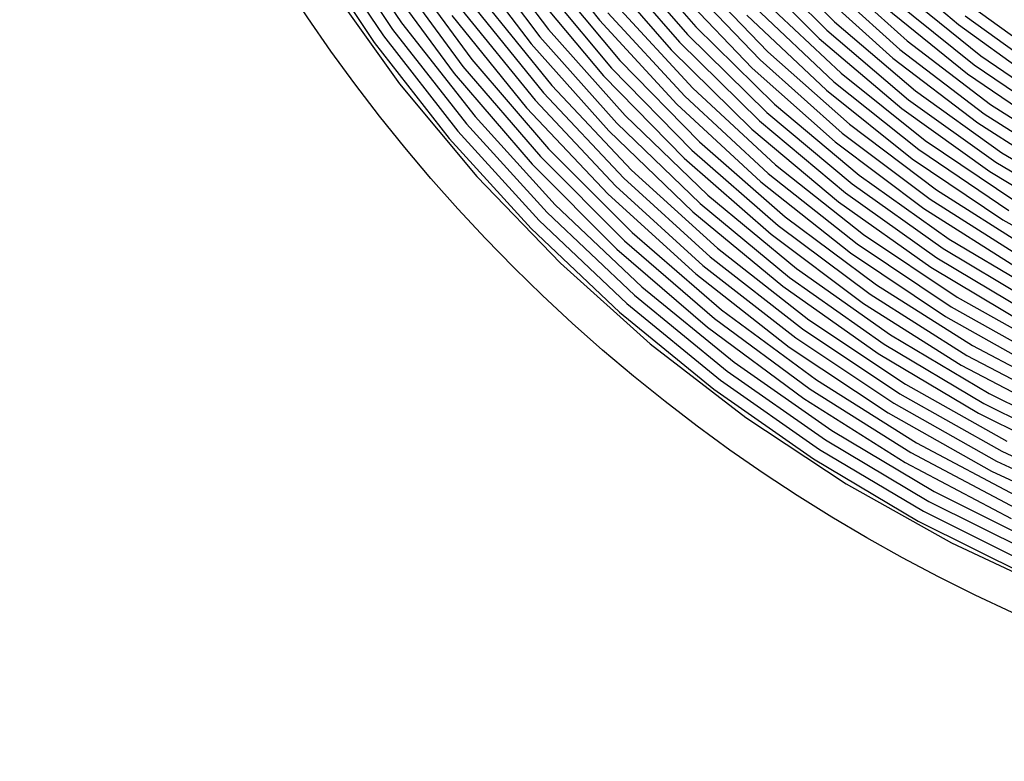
# Model space of a CAD drawing. Extents: x 0.63 to 8.47, y 0.57 to 6.57.
# Tile 1 of 45: x 0.63 to 2.38, y 0.57 to 1.89. Entities that reach past the tile are written whole.
import ezdxf

# ---------------------------------------------------------------- set-up
doc = ezdxf.new("R2010")
doc.units = 0

msp = doc.modelspace()

# ---------------------------------------------------------------- linework, layer by layer
at = {"layer": 'Default', "color": 5, "linetype": 'CONTINUOUS'}
for p, q in [((1.177508, 2.052902, -0.125), (1.296317, 1.875557, -0.125)), ((1.194492, 2.063419, -0.125), (1.312478, 1.887299, -0.125)), ((1.538733, 2.051682, -0.125), (1.664393, 1.891881, -0.125)), ((1.14354, 2.03187, -0.125), (1.263995, 1.852073, -0.125)), ((1.160524, 2.042386, -0.125), (1.280156, 1.863815, -0.125)), ((1.450344, 2.038015, -0.125), (1.574094, 1.875268, -0.125)), ((1.417665, 2.015029, -0.125), (1.543271, 1.849849, -0.125)), ((1.434004, 2.026522, -0.125), (1.558682, 1.862559, -0.125)), ((1.691502, 2.015905, -0.125), (1.8212, 1.866386, -0.125)), ((1.707085, 2.028404, -0.125), (1.83574, 1.880084, -0.125)), ((1.948666, 2.022678, -0.125), (2.0823, 1.888672, -0.125)), ((1.675919, 2.003406, -0.125), (1.80666, 1.852688, -0.125)), ((1.93397, 2.009148, -0.125), (2.068771, 1.873975, -0.125)), ((2.162755, 2.00483, -0.125), (2.302871, 1.884014, -0.125)), ((1.296165, 1.980038, -0.125), (1.421587, 1.809698, -0.125)), ((1.31267, 1.991291, -0.125), (1.437205, 1.822153, -0.125)), ((1.660337, 1.990906, -0.125), (1.792119, 1.838991, -0.125)), ((1.919273, 1.995619, -0.125), (2.055241, 1.859278, -0.125)), ((2.073047, 1.980223, -0.125), (2.211663, 1.855054, -0.125)), ((1.27966, 1.968785, -0.125), (1.405969, 1.797243, -0.125)), ((1.555294, 1.962903, -0.125), (1.686162, 1.806557, -0.125)), ((1.571083, 1.97514, -0.125), (1.700955, 1.819981, -0.125)), ((1.814768, 1.96241, -0.125), (1.950119, 1.821126, -0.125)), ((1.82972, 1.975657, -0.125), (1.963957, 1.835532, -0.125)), ((2.05907, 1.965951, -0.125), (2.19893, 1.839662, -0.125)), ((1.184175, 1.953142, -0.125), (1.30898, 1.778697, -0.125)), ((1.539505, 1.950665, -0.125), (1.671369, 1.793133, -0.125)), ((1.799816, 1.949163, -0.125), (1.936281, 1.806719, -0.125)), ((2.045094, 1.951678, -0.125), (2.186196, 1.82427, -0.125)), ((2.199468, 1.944362, -0.125), (2.342625, 1.828424, -0.125)), ((1.450103, 1.936223, -0.125), (1.579993, 1.775648, -0.125)), ((1.954883, 1.928976, -0.125), (2.094334, 1.797452, -0.125)), ((2.18627, 1.929366, -0.125), (2.330747, 1.812363, -0.125)), ((1.41814, 1.912253, -0.125), (1.549934, 1.749329, -0.125)), ((1.434122, 1.924238, -0.125), (1.564963, 1.762489, -0.125)), ((1.694773, 1.917828, -0.125), (1.830468, 1.770667, -0.125)), ((1.940615, 1.914995, -0.125), (2.081253, 1.782355, -0.125)), ((2.173072, 1.914371, -0.125), (2.318868, 1.796302, -0.125)), ((2.327589, 1.915403, -0.125), (2.474802, 1.809075, -0.125)), ((1.402159, 1.900268, -0.125), (1.534905, 1.73617, -0.125)), ((1.664393, 1.891881, -0.125), (1.802217, 1.742416, -0.125)), ((1.679583, 1.904854, -0.125), (1.816342, 1.756542, -0.125)), ((1.926346, 1.901015, -0.125), (2.068171, 1.767258, -0.125)), ((2.31523, 1.899709, -0.125), (2.463838, 1.792376, -0.125)), ((1.296317, 1.875557, -0.125), (1.42791, 1.707456, -0.125)), ((1.312478, 1.887299, -0.125), (1.44316, 1.720359, -0.125)), ((1.574094, 1.875268, -0.125), (1.709951, 1.722458, -0.125)), ((1.83574, 1.880084, -0.125), (1.975787, 1.74244, -0.125)), ((2.068771, 1.873975, -0.125), (2.214291, 1.750382, -0.125)), ((2.0823, 1.888672, -0.125), (2.22656, 1.766146, -0.125)), ((2.302871, 1.884014, -0.125), (2.452874, 1.775677, -0.125)), ((1.280156, 1.863815, -0.125), (1.41266, 1.694553, -0.125)), ((1.558682, 1.862559, -0.125), (1.695558, 1.708606, -0.125)), ((1.8212, 1.866386, -0.125), (1.962381, 1.72763, -0.125)), ((2.055241, 1.859278, -0.125), (2.202021, 1.734618, -0.125)), ((1.263995, 1.852073, -0.125), (1.397411, 1.68165, -0.125)), ((1.543271, 1.849849, -0.125), (1.681165, 1.694754, -0.125)), ((1.792119, 1.838991, -0.125), (1.935569, 1.698011, -0.125)), ((1.80666, 1.852688, -0.125), (1.948975, 1.712821, -0.125)), ((2.19893, 1.839662, -0.125), (2.348884, 1.725507, -0.125)), ((2.211663, 1.855054, -0.125), (2.360285, 1.74191, -0.125)), ((1.437205, 1.822153, -0.125), (1.574042, 1.662781, -0.125)), ((1.963957, 1.835532, -0.125), (2.109048, 1.70665, -0.125)), ((2.186196, 1.82427, -0.125), (2.337483, 1.709103, -0.125)), ((2.342625, 1.828424, -0.125), (2.495118, 1.725031, -0.125)), ((1.421587, 1.809698, -0.125), (1.559399, 1.649193, -0.125)), ((1.686162, 1.806557, -0.125), (1.828765, 1.660809, -0.125)), ((1.700955, 1.819981, -0.125), (1.842474, 1.67534, -0.125)), ((1.936281, 1.806719, -0.125), (2.083781, 1.675703, -0.125)), ((1.950119, 1.821126, -0.125), (2.096415, 1.691177, -0.125)), ((2.330747, 1.812363, -0.125), (2.484644, 1.708021, -0.125)), ((1.405969, 1.797243, -0.125), (1.544755, 1.635606, -0.125)), ((1.671369, 1.793133, -0.125), (1.815057, 1.646279, -0.125)), ((2.094334, 1.797452, -0.125), (2.244058, 1.67772, -0.125)), ((2.318868, 1.796302, -0.125), (2.474171, 1.691011, -0.125)), ((1.30898, 1.778697, -0.125), (1.446186, 1.613827, -0.125)), ((1.579993, 1.775648, -0.125), (1.721667, 1.625343, -0.125)), ((1.830468, 1.770667, -0.125), (1.977304, 1.634593, -0.125)), ((2.081253, 1.782355, -0.125), (2.232251, 1.661607, -0.125)), ((1.564963, 1.762489, -0.125), (1.707676, 1.611084, -0.125)), ((1.816342, 1.756542, -0.125), (1.964331, 1.619403, -0.125)), ((2.068171, 1.767258, -0.125), (2.220443, 1.645494, -0.125)), ((2.22656, 1.766146, -0.125), (2.380463, 1.655939, -0.125)), ((1.534905, 1.73617, -0.125), (1.679694, 1.582568, -0.125)), ((1.549934, 1.749329, -0.125), (1.693685, 1.596826, -0.125)), ((1.802217, 1.742416, -0.125), (1.951357, 1.604213, -0.125)), ((1.975787, 1.74244, -0.125), (2.126343, 1.616345, -0.125)), ((2.202021, 1.734618, -0.125), (2.358612, 1.622492, -0.125)), ((2.214291, 1.750382, -0.125), (2.369538, 1.639215, -0.125)), ((2.360285, 1.74191, -0.125), (2.517871, 1.641587, -0.125)), ((1.44316, 1.720359, -0.125), (1.585825, 1.563515, -0.125)), ((1.709951, 1.722458, -0.125), (1.857121, 1.580484, -0.125)), ((1.962381, 1.72763, -0.125), (2.114156, 1.600517, -0.125)), ((2.348884, 1.725507, -0.125), (2.507883, 1.624287, -0.125)), ((1.42791, 1.707456, -0.125), (1.57157, 1.54952, -0.125)), ((1.695558, 1.708606, -0.125), (1.843831, 1.56557, -0.125)), ((1.948975, 1.712821, -0.125), (2.101969, 1.584689, -0.125)), ((2.109048, 1.70665, -0.125), (2.264057, 1.589849, -0.125)), ((2.337483, 1.709103, -0.125), (2.497895, 1.606988, -0.125)), ((1.397411, 1.68165, -0.125), (1.54306, 1.521532, -0.125)), ((1.41266, 1.694553, -0.125), (1.557315, 1.535526, -0.125)), ((1.681165, 1.694754, -0.125), (1.83054, 1.550657, -0.125)), ((1.935569, 1.698011, -0.125), (2.089782, 1.568861, -0.125)), ((2.096415, 1.691177, -0.125), (2.252709, 1.573409, -0.125)), ((1.842474, 1.67534, -0.125), (1.994789, 1.542087, -0.125)), ((2.083781, 1.675703, -0.125), (2.241361, 1.556969, -0.125)), ((2.244058, 1.67772, -0.125), (2.403061, 1.570578, -0.125)), ((1.559399, 1.649193, -0.125), (1.708832, 1.499424, -0.125)), ((1.574042, 1.662781, -0.125), (1.72242, 1.514067, -0.125)), ((1.828765, 1.660809, -0.125), (1.982248, 1.526538, -0.125)), ((2.232251, 1.661607, -0.125), (2.392606, 1.553556, -0.125)), ((2.380463, 1.655939, -0.125), (2.54296, 1.558806, -0.125)), ((1.544755, 1.635606, -0.125), (1.695245, 1.48478, -0.125)), ((1.815057, 1.646279, -0.125), (1.969707, 1.510989, -0.125)), ((1.977304, 1.634593, -0.125), (2.13438, 1.510447, -0.125)), ((2.220443, 1.645494, -0.125), (2.382151, 1.536534, -0.125)), ((2.369538, 1.639215, -0.125), (2.533453, 1.541237, -0.125)), ((1.446186, 1.613827, -0.125), (1.59506, 1.459412, -0.125)), ((1.721667, 1.625343, -0.125), (1.874316, 1.48617, -0.125)), ((1.964331, 1.619403, -0.125), (2.122638, 1.494286, -0.125)), ((2.126343, 1.616345, -0.125), (2.286458, 1.502599, -0.125)), ((2.358612, 1.622492, -0.125), (2.523945, 1.523669, -0.125)), ((1.693685, 1.596826, -0.125), (1.848571, 1.455619, -0.125)), ((1.707676, 1.611084, -0.125), (1.861443, 1.470895, -0.125)), ((1.951357, 1.604213, -0.125), (2.110896, 1.478125, -0.125)), ((2.114156, 1.600517, -0.125), (2.275567, 1.485853, -0.125)), ((1.679694, 1.582568, -0.125), (1.835698, 1.440344, -0.125)), ((1.857121, 1.580484, -0.125), (2.014742, 1.450179, -0.125)), ((2.101969, 1.584689, -0.125), (2.264676, 1.469107, -0.125)), ((2.264057, 1.589849, -0.125), (2.427979, 1.485888, -0.125)), ((1.585825, 1.563515, -0.125), (1.739697, 1.417622, -0.125)), ((1.843831, 1.56557, -0.125), (2.002632, 1.434292, -0.125)), ((2.089782, 1.568861, -0.125), (2.253785, 1.452361, -0.125)), ((2.252709, 1.573409, -0.125), (2.417991, 1.468589, -0.125)), ((1.57157, 1.54952, -0.125), (1.726514, 1.402613, -0.125)), ((1.83054, 1.550657, -0.125), (1.990522, 1.418405, -0.125)), ((1.994789, 1.542087, -0.125), (2.156989, 1.421027, -0.125)), ((2.241361, 1.556969, -0.125), (2.408002, 1.451289, -0.125)), ((1.557315, 1.535526, -0.125), (1.713331, 1.387605, -0.125)), ((1.982248, 1.526538, -0.125), (2.14569, 1.404553, -0.125)), ((2.382151, 1.536534, -0.125), (2.552221, 1.441108, -0.125)), ((1.54306, 1.521532, -0.125), (1.700148, 1.372596, -0.125)), ((1.72242, 1.514067, -0.125), (1.881509, 1.376846, -0.125)), ((1.969707, 1.510989, -0.125), (2.134391, 1.388079, -0.125)), ((2.13438, 1.510447, -0.125), (2.300728, 1.398996, -0.125)), ((1.708832, 1.499424, -0.125), (1.869054, 1.361228, -0.125)), ((2.122638, 1.494286, -0.125), (2.29029, 1.381964, -0.125)), ((2.286458, 1.502599, -0.125), (2.45512, 1.401924, -0.125)), ((1.695245, 1.48478, -0.125), (1.856599, 1.34561, -0.125)), ((1.874316, 1.48617, -0.125), (2.037068, 1.35893, -0.125)), ((2.110896, 1.478125, -0.125), (2.279852, 1.364931, -0.125)), ((2.275567, 1.485853, -0.125), (2.445594, 1.384365, -0.125)), ((1.59506, 1.459412, -0.125), (1.754809, 1.316276, -0.125)), ((1.848571, 1.455619, -0.125), (2.013707, 1.326519, -0.125)), ((1.861443, 1.470895, -0.125), (2.025387, 1.342725, -0.125)), ((2.264676, 1.469107, -0.125), (2.436068, 1.366807, -0.125)), ((1.835698, 1.440344, -0.125), (2.002026, 1.310314, -0.125)), ((2.014742, 1.450179, -0.125), (2.18189, 1.332312, -0.125)), ((2.253785, 1.452361, -0.125), (2.426542, 1.349248, -0.125)), ((2.002632, 1.434292, -0.125), (2.171031, 1.315545, -0.125)), ((2.156989, 1.421027, -0.125), (2.328098, 1.31289, -0.125)), ((1.726514, 1.402613, -0.125), (1.891898, 1.26754, -0.125)), ((1.739697, 1.417622, -0.125), (1.903936, 1.283481, -0.125)), ((1.990522, 1.418405, -0.125), (2.160173, 1.298778, -0.125)), ((2.14569, 1.404553, -0.125), (2.31811, 1.29559, -0.125)), ((1.713331, 1.387605, -0.125), (1.87986, 1.251598, -0.125)), ((2.134391, 1.388079, -0.125), (2.308122, 1.27829, -0.125)), ((2.300728, 1.398996, -0.125), (2.475324, 1.300932, -0.125)), ((1.700148, 1.372596, -0.125), (1.867821, 1.235657, -0.125)), ((1.881509, 1.376846, -0.125), (2.050422, 1.251887, -0.125)), ((2.29029, 1.381964, -0.125), (2.466255, 1.283133, -0.125)), ((1.869054, 1.361228, -0.125), (2.039169, 1.235382, -0.125)), ((2.037068, 1.35893, -0.125), (2.208991, 1.244353, -0.125)), ((2.279852, 1.364931, -0.125), (2.457186, 1.265334, -0.125)), ((1.856599, 1.34561, -0.125), (2.027916, 1.218877, -0.125)), ((2.025387, 1.342725, -0.125), (2.19857, 1.22731, -0.125)), ((2.18189, 1.332312, -0.125), (2.357586, 1.227577, -0.125)), ((1.754809, 1.316276, -0.125), (1.92458, 1.185183, -0.125)), ((2.013707, 1.326519, -0.125), (2.188149, 1.210268, -0.125)), ((2.171031, 1.315545, -0.125), (2.348043, 1.210028, -0.125)), ((2.002026, 1.310314, -0.125), (2.177727, 1.193226, -0.125)), ((2.160173, 1.298778, -0.125), (2.3385, 1.192478, -0.125)), ((2.328098, 1.31289, -0.125), (2.507089, 1.218328, -0.125)), ((1.903936, 1.283481, -0.125), (2.077648, 1.161826, -0.125)), ((2.31811, 1.29559, -0.125), (2.498471, 1.200307, -0.125)), ((1.891898, 1.26754, -0.125), (2.06682, 1.145039, -0.125)), ((2.308122, 1.27829, -0.125), (2.489854, 1.182285, -0.125)), ((1.87986, 1.251598, -0.125), (2.055992, 1.128252, -0.125)), ((2.050422, 1.251887, -0.125), (2.228217, 1.139891, -0.125)), ((2.208991, 1.244353, -0.125), (2.389104, 1.143097, -0.125)), ((1.867821, 1.235657, -0.125), (2.045164, 1.111465, -0.125)), ((2.039169, 1.235382, -0.125), (2.218229, 1.122591, -0.125)), ((2.19857, 1.22731, -0.125), (2.380002, 1.125315, -0.125)), ((2.357586, 1.227577, -0.125), (2.540801, 1.13659, -0.125)), ((2.027916, 1.218877, -0.125), (2.208241, 1.105291, -0.125)), ((2.188149, 1.210268, -0.125), (2.370899, 1.107534, -0.125)), ((2.348043, 1.210028, -0.125), (2.532629, 1.118361, -0.125)), ((2.177727, 1.193226, -0.125), (2.361796, 1.089752, -0.125)), ((2.3385, 1.192478, -0.125), (2.524458, 1.100133, -0.125)), ((1.92458, 1.185183, -0.125), (2.103468, 1.066832, -0.125)), ((2.077648, 1.161826, -0.125), (2.259885, 1.053323, -0.125)), ((2.06682, 1.145039, -0.125), (2.250326, 1.035782, -0.125)), ((2.228217, 1.139891, -0.125), (2.413899, 1.041486, -0.125)), ((2.055992, 1.128252, -0.125), (2.240767, 1.018242, -0.125)), ((2.218229, 1.122591, -0.125), (2.405232, 1.023488, -0.125)), ((2.380002, 1.125315, -0.125), (2.568644, 1.037326, -0.125)), ((2.045164, 1.111465, -0.125), (2.231208, 1.000701, -0.125)), ((2.208241, 1.105291, -0.125), (2.396565, 1.00549, -0.125)), ((2.370899, 1.107534, -0.125), (2.560912, 1.018907, -0.125)), ((2.361796, 1.089752, -0.125), (2.55318, 1.000488, -0.125)), ((2.103468, 1.066832, -0.125), (2.290517, 0.961855, -0.125)), ((2.259885, 1.053323, -0.125), (2.449653, 0.958568, -0.125)), ((2.250326, 1.035782, -0.125), (2.441416, 0.940369, -0.125)), ((2.240767, 1.018242, -0.125), (2.433178, 0.92217, -0.125)), ((2.231208, 1.000701, -0.125), (2.424941, 0.903971, -0.125)), ((2.290517, 0.961855, -0.125), (2.48473, 0.870812, -0.125))]:
    msp.add_line(p, q, dxfattribs=at)
at = {"layer": 'Default', "color": 132, "linetype": 'CONTINUOUS'}
msp.add_circle((3.633208, 3.573408), 3, dxfattribs=at)

doc.saveas('drawing.dxf')
